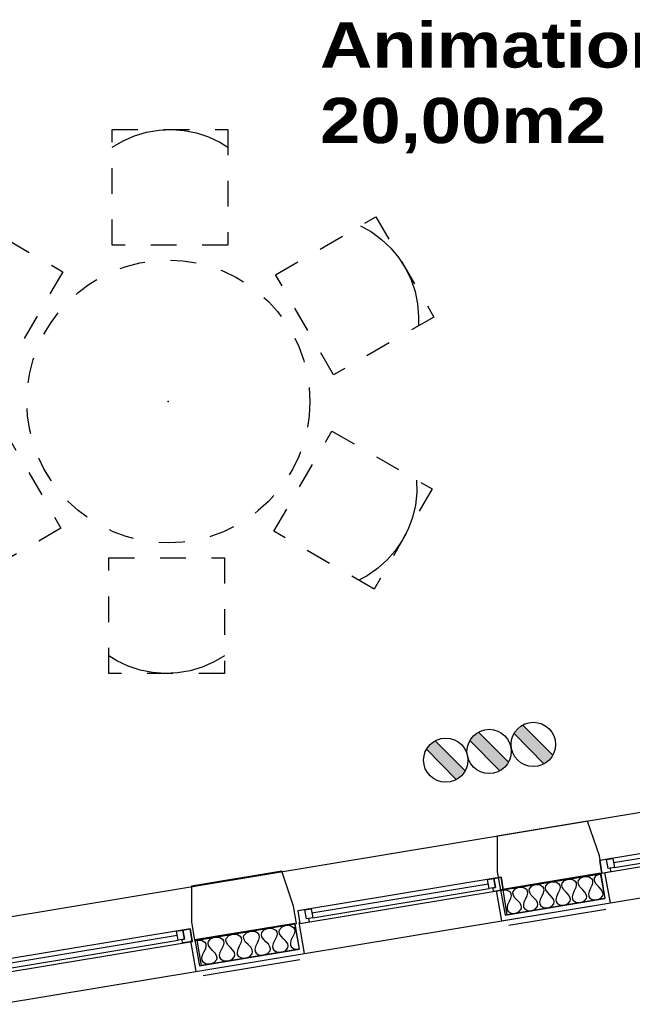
# Model space of a CAD drawing. Header units: millimetres. Extents: x -15 to 127, y -65 to 67.
# Tile 248 of 256: x 31.49 to 33.88, y -5.97 to -2.14. Entities that reach past the tile are written whole.
import ezdxf

# ---------------------------------------------------------------- set-up
doc = ezdxf.new("R2010")
doc.units = ezdxf.units.MM
doc.header["$MEASUREMENT"] = 0
doc.linetypes.add('PC_DASH_3', pattern=[0.055556, 0.027778, -0.027778])
doc.layers.add('Cfa', color=1, linetype='Continuous')
doc.layers.add('structure rdc', color=7, linetype='Continuous')
doc.styles.get("Standard").update_dxf_attribs({"font": 'BKANT.TTF'})

# ---------------------------------------------------------------- blocks, each defined once
blk = doc.blocks.new('BDR')
for p, q in [((-0.217, 0.129), (0.124, 0.469)), ((-0.123, 0.033), (0.222, 0.37))]:
    blk.add_line(p, q)
blk.add_circle((0.002, 0.25), 0.251)
blk.add_solid([(-0.219, 0.137), (0.124, 0.469), (-0.123, 0.033), (0.222, 0.37)])
blk = doc.blocks.new('PD_4943')
at = {"layer": 'structure rdc', "color": 0}
for p, q in [((32.7858, -32.0045), (32.1077, -32.1169)), ((32.1107, -32.1346), (32.7888, -32.0221))]:
    blk.add_line(p, q, dxfattribs=at)
for points in [[(32.0606, -32.1565), (32.8432, -32.0268), (32.8351, -31.9781), (32.0526, -32.1079), (32.0606, -32.1565)], [(32.7829, -31.9868), (32.8075, -31.9827), (32.8133, -32.0181), (32.7888, -32.0221), (32.7829, -31.9868)], [(32.8351, -31.9781), (32.8432, -32.0268), (32.8063, -32.0329), (32.8041, -32.0196), (32.8133, -32.0181), (32.8075, -31.9827), (32.8351, -31.9781)], [(32.0526, -32.1079), (32.0606, -32.1565), (32.0975, -32.1504), (32.0953, -32.1371), (32.0861, -32.1387), (32.0802, -32.1033), (32.0526, -32.1079)], [(32.0802, -32.1033), (32.1048, -32.0992), (32.1107, -32.1346), (32.0861, -32.1387), (32.0802, -32.1033)]]:
    blk.add_lwpolyline(points, dxfattribs=at)
blk.add_point((32.8432, -32.0268), dxfattribs=at)
blk = doc.blocks.new('PD_4944')
at = {"layer": 'structure rdc', "color": 0}
for p, q in [((33.9948, -31.804), (33.3092, -31.9177)), ((33.3122, -31.9354), (33.9978, -31.8217))]:
    blk.add_line(p, q, dxfattribs=at)
for points in [[(33.2621, -31.9573), (34.0522, -31.8263), (34.0441, -31.7776), (33.2541, -31.9086), (33.2621, -31.9573)], [(34.0441, -31.7776), (34.0522, -31.8263), (34.0153, -31.8324), (34.0131, -31.8191), (34.0224, -31.8176), (34.0165, -31.7822), (34.0441, -31.7776)], [(33.9919, -31.7863), (34.0165, -31.7822), (34.0224, -31.8176), (33.9978, -31.8217), (33.9919, -31.7863)], [(33.2541, -31.9086), (33.2621, -31.9573), (33.299, -31.9512), (33.2968, -31.9379), (33.2876, -31.9394), (33.2817, -31.904), (33.2541, -31.9086)], [(33.2817, -31.904), (33.3063, -31.9), (33.3122, -31.9354), (33.2876, -31.9394), (33.2817, -31.904)]]:
    blk.add_lwpolyline(points, dxfattribs=at)
blk.add_point((34.0522, -31.8263), dxfattribs=at)
blk = doc.blocks.new('PD_4945')
at = {"layer": 'structure rdc', "color": 0}
for p, q in [((35.1476, -31.6116), (34.4819, -31.7219)), ((34.4849, -31.7396), (35.1506, -31.6293))]:
    blk.add_line(p, q, dxfattribs=at)
for points in [[(34.4349, -31.7616), (35.205, -31.6339), (35.1969, -31.5852), (34.4268, -31.7129), (34.4349, -31.7616)], [(35.1969, -31.5852), (35.205, -31.6339), (35.1681, -31.64), (35.1659, -31.6267), (35.1751, -31.6252), (35.1693, -31.5898), (35.1969, -31.5852)], [(35.1447, -31.5939), (35.1693, -31.5898), (35.1751, -31.6252), (35.1506, -31.6293), (35.1447, -31.5939)], [(34.4268, -31.7129), (34.4349, -31.7616), (34.4717, -31.7555), (34.4695, -31.7422), (34.4603, -31.7437), (34.4544, -31.7083), (34.4268, -31.7129)], [(34.4544, -31.7083), (34.479, -31.7043), (34.4849, -31.7396), (34.4603, -31.7437), (34.4544, -31.7083)]]:
    blk.add_lwpolyline(points, dxfattribs=at)
blk.add_point((35.205, -31.6339), dxfattribs=at)
blk = doc.blocks.new('PD_4982')
at = {"layer": 'structure rdc', "color": 0}
for points in [[(34.0519, -31.8266), (34.4317, -31.7637), (34.4477, -31.8603), (34.0679, -31.9233), (34.0519, -31.8266)], [(34.0519, -31.8266), (34.0673, -31.8272), (34.0794, -31.8345), (34.0828, -31.8409), (34.0837, -31.8493), (34.0815, -31.8598), (34.0757, -31.8724), (34.0699, -31.885), (34.0678, -31.8954), (34.0686, -31.9038), (34.072, -31.9102), (34.0841, -31.9175), (34.0996, -31.9181), (34.114, -31.9126), (34.1231, -31.9018), (34.1242, -31.8946), (34.1223, -31.8864), (34.1169, -31.8772), (34.1074, -31.8671), (34.0978, -31.857), (34.0924, -31.8479), (34.0905, -31.8396), (34.0917, -31.8325), (34.1007, -31.8216), (34.1152, -31.8161), (34.1306, -31.8167), (34.1427, -31.824), (34.1461, -31.8304), (34.147, -31.8388), (34.1448, -31.8493), (34.139, -31.8619), (34.1332, -31.8745), (34.1311, -31.8849), (34.1319, -31.8933), (34.1353, -31.8997), (34.1474, -31.907), (34.1629, -31.9076), (34.1773, -31.9021), (34.1864, -31.8913), (34.1875, -31.8841), (34.1856, -31.8759), (34.1802, -31.8667), (34.1707, -31.8566), (34.1611, -31.8466), (34.1557, -31.8374), (34.1538, -31.8291), (34.155, -31.822), (34.164, -31.8112), (34.1785, -31.8056), (34.1939, -31.8062), (34.206, -31.8135), (34.2094, -31.8199), (34.2103, -31.8283), (34.2081, -31.8388), (34.2023, -31.8514), (34.1965, -31.864), (34.1944, -31.8744), (34.1953, -31.8828), (34.1986, -31.8892), (34.2107, -31.8965), (34.2262, -31.8971), (34.2406, -31.8916), (34.2497, -31.8808), (34.2508, -31.8736), (34.2489, -31.8654), (34.2435, -31.8562), (34.234, -31.8461), (34.2244, -31.8361), (34.219, -31.8269), (34.2171, -31.8186), (34.2183, -31.8115), (34.2273, -31.8007), (34.2418, -31.7952), (34.2572, -31.7957), (34.2693, -31.803), (34.2727, -31.8094), (34.2736, -31.8178), (34.2714, -31.8283), (34.2656, -31.8409), (34.2598, -31.8535), (34.2577, -31.8639), (34.2586, -31.8723), (34.2619, -31.8787), (34.274, -31.886), (34.2895, -31.8866), (34.3039, -31.8811), (34.313, -31.8703), (34.3141, -31.8631), (34.3122, -31.8549), (34.3068, -31.8457), (34.2973, -31.8356), (34.2877, -31.8256), (34.2823, -31.8164), (34.2804, -31.8081), (34.2816, -31.801), (34.2906, -31.7902), (34.3051, -31.7847), (34.3205, -31.7852), (34.3326, -31.7925), (34.336, -31.7989), (34.3369, -31.8073), (34.3347, -31.8178), (34.3289, -31.8304), (34.3231, -31.843), (34.321, -31.8534), (34.3219, -31.8618), (34.3252, -31.8682), (34.3373, -31.8755), (34.3528, -31.8761), (34.3672, -31.8706), (34.3763, -31.8598), (34.3774, -31.8526), (34.3755, -31.8444), (34.3701, -31.8352), (34.3606, -31.8251), (34.351, -31.8151), (34.3456, -31.8059), (34.3437, -31.7976), (34.3449, -31.7905), (34.3539, -31.7797), (34.3684, -31.7742), (34.3838, -31.7747), (34.3959, -31.782), (34.3993, -31.7884), (34.4002, -31.7968), (34.398, -31.8073), (34.3922, -31.8199), (34.3865, -31.8325), (34.3843, -31.8429), (34.3852, -31.8513), (34.3885, -31.8577), (34.4006, -31.865), (34.4161, -31.8656), (34.4305, -31.8601), (34.4396, -31.8493), (34.4407, -31.8421), (34.4388, -31.8339), (34.4334, -31.8247), (34.4239, -31.8146), (34.4143, -31.8046), (34.4089, -31.7954), (34.407, -31.7871), (34.4082, -31.78), (34.4172, -31.7692), (34.4317, -31.7637)]]:
    blk.add_lwpolyline(points, dxfattribs=at)
blk = doc.blocks.new('PD_4987')
at = {"layer": 'structure rdc', "color": 0}
for points in [[(32.863, -32.0217), (33.2429, -31.9588), (33.2592, -32.0574), (32.8794, -32.1204), (32.863, -32.0217)], [(32.863, -32.0217), (32.8796, -32.0222), (32.8925, -32.0295), (32.8961, -32.0361), (32.897, -32.0446), (32.8947, -32.0553), (32.8885, -32.0682), (32.8823, -32.0811), (32.88, -32.0918), (32.8809, -32.1004), (32.8845, -32.1069), (32.8974, -32.1143), (32.9139, -32.1147), (32.9295, -32.1089), (32.9393, -32.0978), (32.9406, -32.0905), (32.9387, -32.0821), (32.933, -32.0727), (32.923, -32.0625), (32.913, -32.0523), (32.9073, -32.0429), (32.9054, -32.0345), (32.9067, -32.0272), (32.9166, -32.016), (32.9321, -32.0103), (32.9487, -32.0107), (32.9616, -32.0181), (32.9652, -32.0246), (32.9661, -32.0332), (32.9637, -32.0439), (32.9575, -32.0568), (32.9514, -32.0697), (32.949, -32.0803), (32.9499, -32.0889), (32.9535, -32.0954), (32.9664, -32.1028), (32.983, -32.1032), (32.9985, -32.0975), (33.0084, -32.0863), (33.0097, -32.079), (33.0078, -32.0706), (33.0021, -32.0612), (32.9921, -32.051), (32.9821, -32.0408), (32.9764, -32.0315), (32.9745, -32.0231), (32.9758, -32.0157), (32.9856, -32.0046), (33.0012, -31.9988), (33.0177, -31.9993), (33.0306, -32.0066), (33.0342, -32.0132), (33.0351, -32.0217), (33.0328, -32.0324), (33.0266, -32.0453), (33.0204, -32.0582), (33.0181, -32.0689), (33.019, -32.0775), (33.0226, -32.084), (33.0355, -32.0914), (33.052, -32.0918), (33.0676, -32.086), (33.0774, -32.0749), (33.0787, -32.0676), (33.0768, -32.0592), (33.0712, -32.0498), (33.0611, -32.0396), (33.0511, -32.0294), (33.0454, -32.02), (33.0436, -32.0116), (33.0449, -32.0043), (33.0547, -31.9931), (33.0702, -31.9874), (33.0868, -31.9878), (33.0997, -31.9952), (33.1033, -32.0017), (33.1042, -32.0103), (33.1019, -32.021), (33.0957, -32.0339), (33.0895, -32.0468), (33.0871, -32.0574), (33.0881, -32.066), (33.0917, -32.0725), (33.1045, -32.0799), (33.1211, -32.0803), (33.1366, -32.0746), (33.1465, -32.0634), (33.1478, -32.0561), (33.1459, -32.0477), (33.1402, -32.0383), (33.1302, -32.0281), (33.1202, -32.0179), (33.1145, -32.0086), (33.1126, -32.0002), (33.1139, -31.9928), (33.1237, -31.9817), (33.1393, -31.9759), (33.1558, -31.9764), (33.1687, -31.9837), (33.1723, -31.9903), (33.1733, -31.9988), (33.1709, -32.0095), (33.1647, -32.0224), (33.1585, -32.0353), (33.1562, -32.046), (33.1571, -32.0546), (33.1607, -32.0611), (33.1736, -32.0684), (33.1902, -32.0689), (33.2057, -32.0631), (33.2155, -32.052), (33.2168, -32.0446), (33.2149, -32.0363), (33.2093, -32.0269), (33.1992, -32.0167), (33.1892, -32.0065), (33.1836, -31.9971), (33.1817, -31.9887), (33.183, -31.9814), (33.1928, -31.9702), (33.2083, -31.9645), (33.2249, -31.9649), (33.2378, -31.9723), (33.2414, -31.9788), (33.2423, -31.9874), (33.24, -31.998), (33.2338, -32.011), (33.2276, -32.0239), (33.2252, -32.0345), (33.2262, -32.0431), (33.2298, -32.0496), (33.2427, -32.057), (33.2592, -32.0574)]]:
    blk.add_lwpolyline(points, dxfattribs=at)
blk = doc.blocks.new('PD_5243')
at = {"layer": 'structure rdc', "color": 0, "linetype": 'PC_DASH_3'}
for points in [[(32.969, -30.5354), (32.969, -30.9854), (32.519, -30.9854), (32.519, -30.5354), (32.969, -30.5354)], [(32.969, -30.9163), (32.9268, -30.9413), (32.882, -30.9609), (32.8351, -30.9749), (32.7868, -30.9831), (32.7379, -30.9853), (32.6891, -30.9816), (32.6411, -30.972), (32.5946, -30.9565), (32.5503, -30.9356), (32.519, -30.9163)]]:
    blk.add_lwpolyline(points, dxfattribs=at)
blk = doc.blocks.new('PD_5244')
at = {"layer": 'structure rdc', "color": 0, "linetype": 'PC_DASH_3'}
for points in [[(33.3863, -30.0426), (33.776, -30.2676), (33.551, -30.6573), (33.1613, -30.4323), (33.3863, -30.0426)], [(33.7161, -30.233), (33.7167, -30.282), (33.7113, -30.3306), (33.6999, -30.3783), (33.6829, -30.4242), (33.6604, -30.4677), (33.6327, -30.5081), (33.6004, -30.5448), (33.5638, -30.5774), (33.5235, -30.6052), (33.4912, -30.6227)]]:
    blk.add_lwpolyline(points, dxfattribs=at)
blk = doc.blocks.new('PD_5245')
at = {"layer": 'structure rdc', "color": 0, "linetype": 'PC_DASH_3'}
for points in [[(33.1681, -29.4347), (33.5578, -29.2097), (33.7828, -29.5995), (33.3931, -29.8245), (33.1681, -29.4347)], [(33.498, -29.2443), (33.5407, -29.2683), (33.5801, -29.2973), (33.6157, -29.3309), (33.6469, -29.3687), (33.6733, -29.4099), (33.6945, -29.454), (33.7101, -29.5004), (33.72, -29.5484), (33.7239, -29.5972), (33.723, -29.634)]]:
    blk.add_lwpolyline(points, dxfattribs=at)
blk = doc.blocks.new('PD_5246')
at = {"layer": 'structure rdc', "color": 0, "linetype": 'PC_DASH_3'}
for points in [[(32.9826, -28.8698), (32.9826, -29.3198), (32.5326, -29.3198), (32.5326, -28.8698), (32.9826, -28.8698)], [(32.5326, -28.9388), (32.5748, -28.9139), (32.6196, -28.8943), (32.6665, -28.8803), (32.7148, -28.8721), (32.7637, -28.8698), (32.8125, -28.8736), (32.8606, -28.8832), (32.907, -28.8986), (32.9513, -28.9196), (32.9826, -28.9388)]]:
    blk.add_lwpolyline(points, dxfattribs=at)
blk = doc.blocks.new('PD_5247')
at = {"layer": 'structure rdc', "color": 0, "linetype": 'PC_DASH_3'}
for points in [[(32.1154, -29.8126), (31.7256, -29.5876), (31.9506, -29.1979), (32.3404, -29.4229), (32.1154, -29.8126)], [(31.7855, -29.6222), (31.7849, -29.5732), (31.7904, -29.5245), (31.8017, -29.4769), (31.8187, -29.431), (31.8412, -29.3875), (31.8689, -29.3471), (31.9012, -29.3104), (31.9378, -29.2778), (31.9781, -29.25), (32.0105, -29.2324)]]:
    blk.add_lwpolyline(points, dxfattribs=at)
blk = doc.blocks.new('PD_5248')
at = {"layer": 'structure rdc', "color": 0, "linetype": 'PC_DASH_3'}
for points in [[(32.3335, -30.4204), (31.9438, -30.6454), (31.7188, -30.2557), (32.1085, -30.0307), (32.3335, -30.4204)], [(32.0036, -30.6109), (31.961, -30.5869), (31.9215, -30.5578), (31.8859, -30.5242), (31.8547, -30.4865), (31.8283, -30.4453), (31.8071, -30.4011), (31.7915, -30.3547), (31.7816, -30.3068), (31.7777, -30.258), (31.7786, -30.2212)]]:
    blk.add_lwpolyline(points, dxfattribs=at)
blk = doc.blocks.new('PD_5242')
at = {"layer": 'structure rdc', "color": 0, "linetype": 'PC_DASH_3'}
blk.add_circle((32.7508, -29.9276), 0.55, dxfattribs=at)
at = {"layer": 'structure rdc'}
for name in ['PD_5246', 'PD_5247', 'PD_5245', 'PD_5248', 'PD_5244', 'PD_5243']:
    blk.add_blockref(name, (0, 0), dxfattribs=at)
blk = doc.blocks.new('PD_5241')
at = {"layer": 'structure rdc', "color": 0}
blk.add_point((32.7508, -29.9276), dxfattribs=at)
at = {"layer": 'structure rdc'}
blk.add_blockref('PD_5242', (0, 0), dxfattribs=at)

msp = doc.modelspace()

# ---------------------------------------------------------------- linework, layer by layer
at = {"layer": 'structure rdc', "color": 0}
for p, q in [((31.3239, -5.6474), (34.505, -5.1199)), ((31.4104, -5.9663), (34.5326, -5.4486)), ((33.7519, -5.4567), (33.3632, -5.5212)), ((33.7692, -5.5549), (33.7519, -5.4567)), ((33.7897, -5.5718), (33.7688, -5.4537)), ((33.3463, -5.5242), (33.3671, -5.6418)), ((33.3632, -5.5212), (33.3806, -5.6193)), ((33.3671, -5.6418), (33.7897, -5.5718)), ((33.3806, -5.6193), (33.7682, -5.555)), ((33.3952, -5.6591), (33.772, -5.5966)), ((32.5631, -5.6518), (32.1744, -5.7162)), ((32.5807, -5.752), (32.5631, -5.6518)), ((32.6012, -5.7688), (32.58, -5.6487)), ((32.1575, -5.7193), (32.1786, -5.8389)), ((32.1744, -5.7162), (32.1921, -5.8164)), ((32.1786, -5.8389), (32.6012, -5.7688)), ((32.1921, -5.8164), (32.5807, -5.752)), ((32.2064, -5.8542), (32.5832, -5.7917))]:
    msp.add_line(p, q, dxfattribs=at)
for points in [[(33.3623, -5.523), (33.7581, -5.4574), (33.747, -5.3893), (33.7009, -5.254), (33.3502, -5.3122), (33.3502, -5.4511), (33.3623, -5.523)], [(32.1734, -5.7181), (32.5693, -5.6524), (32.5582, -5.5844), (32.512, -5.4491), (32.1613, -5.5072), (32.1613, -5.6461), (32.1734, -5.7181)]]:
    msp.add_lwpolyline(points, dxfattribs=at)

# ---------------------------------------------------------------- block references
at = {"layer": 'Cfa', "xscale": 0.3430000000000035, "yscale": 0.3430000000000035, "zscale": 0.343, "rotation": 270}
for p in [(33.2327, -4.9823), (33.4046, -4.9549), (33.064, -5.0163)]:
    msp.add_blockref('BDR', p, dxfattribs=at)
at = {"layer": 'structure rdc'}
for name in ['PD_5241', 'PD_4945', 'PD_4944', 'PD_4982', 'PD_4987', 'PD_4943']:
    msp.add_blockref(name, (-0.6795, 26.3053), dxfattribs=at)

# ---------------------------------------------------------------- texts
at = {"layer": 'structure rdc', "color": 0, "insert": (32.661, -2.1478), "char_height": 0.176205, "width": 1.622778, "attachment_point": 1}
msp.add_mtext('{\\fArial Black|b0|i0|c0|p34;Animation 4\\P20,00m2\\H1.342x; }', dxfattribs=at)

doc.saveas('drawing.dxf')
